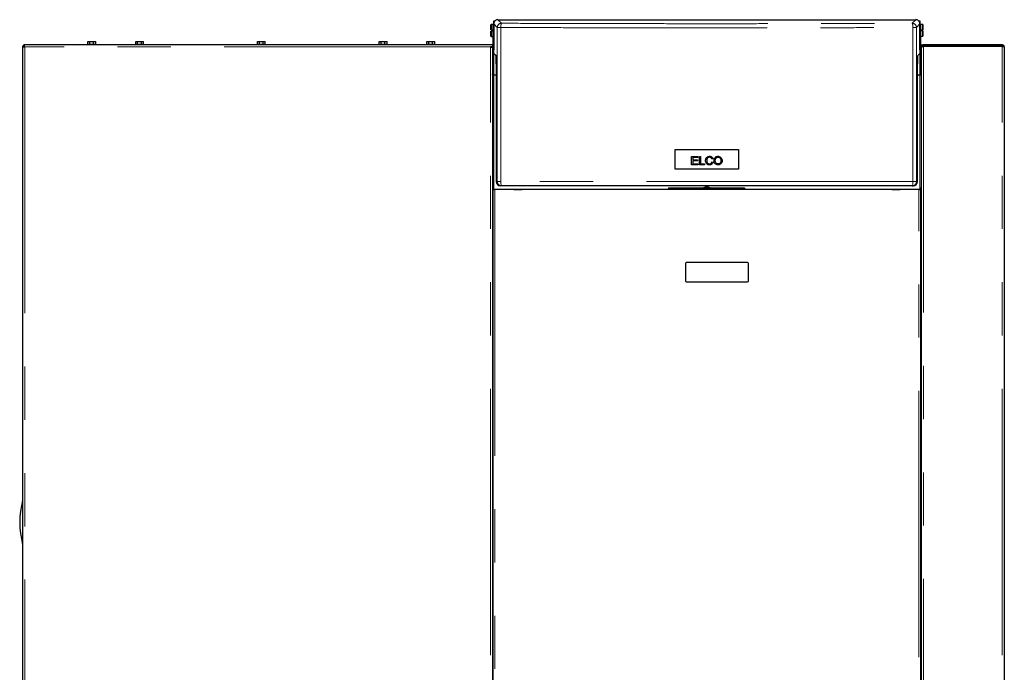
# Model space of a CAD drawing. Header units: millimetres. Extents: x 32 to 243, y 85 to 168.
# Tile 68 of 68: x 219 to 243, y 100 to 116. Entities that reach past the tile are written whole.
import ezdxf

# ---------------------------------------------------------------- set-up
doc = ezdxf.new("R2010")
doc.units = ezdxf.units.MM
doc.linetypes.add('PHANTOM', pattern=[12.7, 6.35, -1.27, 1.27, -1.27, 1.27, -1.27])

msp = doc.modelspace()

# ---------------------------------------------------------------- linework, layer by layer
at = {"color": 7, "linetype": 'Continuous', "lineweight": 25}
for p, q in [((230.341, 115.514), (230.337, 115.51)), ((230.337, 115.389), (230.337, 115.51)), ((230.393, 115.514), (230.341, 115.514)), ((230.341, 115.514), (230.341, 115.389)), ((230.397, 115.51), (230.393, 115.514)), ((230.393, 115.374), (230.393, 115.514)), ((230.396, 115.517), (230.406, 115.517)), ((230.396, 115.517), (230.396, 115.511)), ((230.397, 115.51), (230.397, 115.374)), ((230.406, 115.484), (230.397, 115.484)), ((230.406, 115.606), (230.439, 115.606)), ((230.406, 115.531), (230.406, 115.606)), ((230.406, 115.532), (230.406, 114.916)), ((230.506, 115.632), (240.466, 115.632)), ((240.533, 115.606), (240.566, 115.606)), ((240.566, 115.606), (240.566, 115.531)), ((240.566, 114.916), (240.566, 115.532)), ((240.566, 115.517), (240.576, 115.517)), ((240.575, 115.488), (240.566, 115.488)), ((240.579, 115.518), (240.575, 115.514)), ((240.575, 115.378), (240.575, 115.514)), ((240.576, 115.515), (240.576, 115.517)), ((240.631, 115.518), (240.579, 115.518)), ((240.579, 115.518), (240.579, 115.378)), ((240.635, 115.514), (240.631, 115.518)), ((240.631, 115.393), (240.631, 115.518)), ((240.635, 115.514), (240.635, 115.393)), ((230.341, 115.389), (230.337, 115.389)), ((230.337, 115.238), (230.337, 115.359)), ((230.337, 115.359), (230.341, 115.359)), ((230.337, 115.238), (230.341, 115.234)), ((230.341, 115.389), (230.367, 115.389)), ((230.341, 115.359), (230.341, 115.234)), ((230.367, 115.359), (230.341, 115.359)), ((230.367, 115.359), (230.367, 115.389)), ((230.393, 115.234), (230.393, 115.374)), ((230.393, 115.234), (230.397, 115.238)), ((230.397, 115.374), (230.397, 115.238)), ((230.397, 115.264), (230.406, 115.264)), ((240.566, 115.268), (240.575, 115.268)), ((240.575, 115.242), (240.575, 115.378)), ((240.575, 115.242), (240.579, 115.238)), ((240.576, 115.241), (240.576, 114.311)), ((240.579, 115.378), (240.579, 115.238)), ((240.579, 115.238), (240.631, 115.238)), ((240.605, 115.393), (240.631, 115.393)), ((240.605, 115.393), (240.605, 115.363)), ((240.631, 115.363), (240.605, 115.363)), ((240.635, 115.393), (240.631, 115.393)), ((240.631, 115.238), (240.631, 115.363)), ((240.631, 115.363), (240.635, 115.363)), ((240.631, 115.238), (240.635, 115.242)), ((240.635, 115.363), (240.635, 115.242)), ((230.326, 115.031), (219.208, 115.031)), ((219.208, 115.031), (219.208, 115.006)), ((220.726, 115.051), (220.726, 115.031)), ((220.726, 115.051), (220.926, 115.051)), ((220.732, 115.051), (220.732, 115.111)), ((220.732, 115.111), (220.78, 115.111)), ((220.78, 115.051), (220.78, 115.111)), ((220.78, 115.111), (220.869, 115.111)), ((220.869, 115.051), (220.869, 115.111)), ((220.869, 115.111), (220.92, 115.111)), ((220.92, 115.051), (220.92, 115.111)), ((220.926, 115.031), (220.926, 115.051)), ((221.864, 115.051), (221.864, 115.031)), ((221.864, 115.051), (221.964, 115.051)), ((221.873, 115.051), (221.873, 115.111)), ((221.873, 115.111), (221.914, 115.111)), ((221.914, 115.051), (221.914, 115.111)), ((221.914, 115.111), (222.01, 115.111)), ((221.964, 115.051), (222.064, 115.051)), ((222.01, 115.051), (222.01, 115.111)), ((222.01, 115.111), (222.054, 115.111)), ((222.054, 115.051), (222.054, 115.111)), ((222.064, 115.031), (222.064, 115.051)), ((224.766, 115.051), (224.766, 115.031)), ((224.766, 115.051), (224.779, 115.051)), ((224.772, 115.051), (224.772, 115.111)), ((224.772, 115.111), (224.82, 115.111)), ((224.779, 115.051), (224.966, 115.051)), ((224.82, 115.051), (224.82, 115.111)), ((224.82, 115.111), (224.909, 115.111)), ((224.909, 115.051), (224.909, 115.111)), ((224.909, 115.111), (224.96, 115.111)), ((224.96, 115.051), (224.96, 115.111)), ((224.966, 115.031), (224.966, 115.051)), ((227.668, 115.051), (227.668, 115.031)), ((227.668, 115.051), (227.682, 115.051)), ((227.674, 115.051), (227.674, 115.111)), ((227.674, 115.111), (227.722, 115.111)), ((227.682, 115.051), (227.868, 115.051)), ((227.722, 115.051), (227.722, 115.111)), ((227.722, 115.111), (227.811, 115.111)), ((227.811, 115.051), (227.811, 115.111)), ((227.811, 115.111), (227.862, 115.111)), ((227.862, 115.051), (227.862, 115.111)), ((227.868, 115.031), (227.868, 115.051)), ((228.806, 115.051), (228.806, 115.031)), ((228.806, 115.051), (228.819, 115.051)), ((228.812, 115.051), (228.812, 115.111)), ((228.812, 115.111), (228.86, 115.111)), ((228.819, 115.051), (229.006, 115.051)), ((228.86, 115.051), (228.86, 115.111)), ((228.86, 115.111), (228.949, 115.111)), ((228.949, 115.051), (228.949, 115.111)), ((228.949, 115.111), (229, 115.111)), ((229, 115.051), (229, 115.111)), ((229.006, 115.031), (229.006, 115.051)), ((230.376, 115.031), (230.326, 115.031)), ((230.341, 115.234), (230.393, 115.234)), ((230.376, 115.031), (230.376, 114.981)), ((230.396, 114.311), (230.396, 115.238)), ((240.596, 114.981), (240.596, 115.031)), ((240.596, 115.031), (240.646, 115.031)), ((240.646, 115.006), (240.646, 115.031)), ((242.526, 115.031), (240.646, 115.031)), ((242.526, 115.006), (240.646, 115.006)), ((240.646, 115.006), (240.646, 114.999)), ((240.751, 115.006), (240.751, 114.999)), ((242.526, 115.031), (242.526, 115.006)), ((219.176, 114.999), (219.176, 87.781)), ((219.176, 114.999), (219.201, 114.999)), ((230.376, 114.981), (230.326, 114.981)), ((230.351, 114.981), (230.351, 114.976)), ((230.376, 114.967), (230.376, 114.981)), ((230.376, 114.967), (230.376, 87.77)), ((230.409, 114.829), (230.407, 114.891)), ((230.409, 114.829), (230.46, 114.778)), ((240.512, 114.778), (240.563, 114.829)), ((240.565, 114.891), (240.563, 114.829)), ((240.596, 114.981), (240.608, 114.981)), ((240.596, 114.981), (240.596, 114.967)), ((240.596, 114.967), (240.596, 87.77)), ((240.646, 114.999), (242.526, 114.999)), ((242.576, 114.981), (242.576, 87.781)), ((230.465, 114.578), (230.465, 111.772)), ((240.507, 111.772), (240.507, 114.578)), ((240.596, 114.672), (240.576, 114.672)), ((240.596, 114.582), (240.576, 114.582)), ((230.452, 114.311), (230.386, 114.311)), ((230.465, 114.306), (230.406, 114.306)), ((240.566, 114.306), (240.507, 114.306)), ((240.586, 114.311), (240.52, 114.311)), ((240.596, 114.492), (240.576, 114.492)), ((234.732, 112.536), (236.24, 112.536)), ((234.732, 112.068), (234.732, 112.536)), ((236.24, 112.536), (236.24, 112.068)), ((235.123, 112.372), (235.267, 112.372)), ((235.123, 112.172), (235.123, 112.372)), ((235.149, 112.348), (235.149, 112.287)), ((235.267, 112.348), (235.149, 112.348)), ((235.149, 112.287), (235.26, 112.287)), ((235.149, 112.263), (235.149, 112.195)), ((235.26, 112.263), (235.149, 112.263)), ((235.149, 112.195), (235.272, 112.195)), ((235.26, 112.287), (235.26, 112.263)), ((235.267, 112.372), (235.267, 112.348)), ((235.272, 112.195), (235.272, 112.172)), ((235.308, 112.372), (235.334, 112.372)), ((235.308, 112.172), (235.308, 112.372)), ((235.334, 112.372), (235.334, 112.195)), ((235.334, 112.195), (235.433, 112.195)), ((235.433, 112.195), (235.433, 112.172)), ((235.63, 112.317), (235.604, 112.311)), ((235.607, 112.242), (235.633, 112.235)), ((236.24, 112.068), (234.732, 112.068)), ((235.272, 112.172), (235.123, 112.172)), ((235.433, 112.172), (235.308, 112.172)), ((230.379, 111.607), (230.376, 111.607)), ((230.396, 87.731), (230.396, 111.581)), ((230.396, 111.581), (230.43, 111.581)), ((230.416, 111.597), (230.406, 111.597)), ((230.416, 111.584), (230.406, 111.584)), ((230.416, 111.581), (230.416, 111.597)), ((240.542, 111.581), (230.43, 111.581)), ((230.591, 111.672), (230.565, 111.672)), ((230.881, 111.581), (231.081, 111.581)), ((231.081, 111.581), (231.081, 111.581)), ((234.581, 111.621), (234.561, 111.601)), ((234.561, 111.601), (234.561, 111.581)), ((234.561, 111.601), (236.397, 111.601)), ((234.581, 111.621), (236.377, 111.621)), ((236.397, 111.601), (236.377, 111.621)), ((236.397, 111.581), (236.397, 111.601)), ((239.891, 111.581), (239.891, 111.581)), ((239.891, 111.581), (240.091, 111.581)), ((240.381, 111.672), (240.407, 111.672)), ((240.542, 111.581), (240.576, 111.581)), ((240.566, 111.597), (240.556, 111.597)), ((240.556, 111.597), (240.556, 111.581)), ((240.566, 111.584), (240.556, 111.584)), ((240.576, 111.581), (240.576, 87.731)), ((240.576, 111.487), (240.596, 111.487)), ((240.593, 111.607), (240.596, 111.607)), ((230.376, 111.479), (230.396, 111.479)), ((236.456, 109.841), (234.996, 109.841)), ((234.976, 109.821), (234.976, 109.401)), ((236.476, 109.401), (236.476, 109.821)), ((234.996, 109.381), (236.456, 109.381))]:
    msp.add_line(p, q, dxfattribs=at)
at = {"color": 8, "linetype": 'PHANTOM', "lineweight": 18}
for p, q in [((230.406, 115.532), (230.491, 115.446)), ((230.506, 115.632), (230.591, 115.546)), ((240.466, 115.632), (240.381, 115.546)), ((240.481, 115.446), (240.566, 115.532)), ((230.491, 115.446), (230.576, 115.446)), ((230.491, 111.772), (230.491, 115.446)), ((230.576, 111.772), (230.576, 115.446)), ((240.396, 115.446), (240.396, 111.772)), ((240.396, 115.446), (240.481, 115.446)), ((240.481, 115.446), (240.481, 111.772)), ((242.391, 114.999), (242.391, 115.006)), ((219.226, 114.981), (219.226, 87.731)), ((230.326, 114.981), (219.226, 114.981)), ((230.326, 87.781), (230.326, 114.981)), ((230.409, 114.311), (230.409, 114.828)), ((240.563, 114.828), (240.563, 114.311)), ((240.646, 114.999), (240.646, 87.781)), ((242.526, 87.781), (242.526, 114.999)), ((230.406, 111.597), (230.406, 114.306)), ((230.452, 114.311), (230.452, 114.306)), ((240.52, 114.311), (240.52, 114.306)), ((240.566, 114.306), (240.566, 111.597)), ((230.491, 111.772), (230.465, 111.772)), ((230.576, 111.772), (230.491, 111.772)), ((240.396, 111.772), (230.576, 111.772)), ((240.396, 111.772), (240.481, 111.772)), ((240.481, 111.772), (240.507, 111.772)), ((230.406, 111.597), (230.406, 111.584)), ((230.416, 111.581), (230.881, 111.581)), ((230.43, 111.581), (230.43, 87.731)), ((234.561, 111.581), (231.081, 111.581)), ((239.891, 111.581), (236.397, 111.581)), ((240.091, 111.581), (240.556, 111.581)), ((240.542, 87.731), (240.542, 111.581)), ((240.566, 111.597), (240.566, 111.584))]:
    msp.add_line(p, q, dxfattribs=at)
at = {"color": 7, "linetype": 'Continuous', "lineweight": 25, "flags": 128}
for points in [[(242.438, 114.999), (242.422, 115.003), (242.391, 115.006)], [(230.406, 114.306), (230.4, 114.306), (230.394, 114.307), (230.389, 114.309), (230.385, 114.312), (230.381, 114.314), (230.378, 114.318), (230.377, 114.321), (230.376, 114.325)], [(230.406, 114.306), (230.4, 114.306), (230.394, 114.307), (230.389, 114.309), (230.385, 114.312), (230.381, 114.314), (230.378, 114.318), (230.377, 114.321), (230.376, 114.325)], [(240.596, 114.325), (240.595, 114.321), (240.594, 114.318), (240.591, 114.314), (240.587, 114.312), (240.583, 114.309), (240.577, 114.307), (240.572, 114.306), (240.566, 114.306)], [(240.596, 114.325), (240.595, 114.321), (240.594, 114.318), (240.591, 114.314), (240.587, 114.312), (240.583, 114.309), (240.577, 114.307), (240.572, 114.306), (240.566, 114.306)]]:
    msp.add_lwpolyline(points, dxfattribs=at)
at = {"color": 8, "linetype": 'PHANTOM', "lineweight": 18, "flags": 128}
for points in [[(230.576, 111.772), (230.576, 111.752), (230.577, 111.733), (230.578, 111.716), (230.58, 111.701), (230.583, 111.688), (230.585, 111.679), (230.588, 111.674), (230.591, 111.672)], [(240.396, 111.772), (240.396, 111.752), (240.395, 111.733), (240.394, 111.716), (240.392, 111.701), (240.389, 111.688), (240.387, 111.679), (240.384, 111.674), (240.381, 111.672)]]:
    msp.add_lwpolyline(points, dxfattribs=at)
at = {"color": 8, "linetype": 'PHANTOM', "lineweight": 18}
for centre, start, end in [((230.591, 115.446), 90.0471, 179.9515), ((240.381, 115.446), 0.0481, 89.9526), ((230.591, 111.772), 179.9878, 269.9917), ((240.381, 111.772), 270.0079, 0.0133)]:
    msp.add_arc(centre, 0.1, start, end, dxfattribs=at)
at = {"color": 7, "linetype": 'Continuous', "lineweight": 25}
for centre, radius, start, end in [((219.226, 114.981), 0.05, 111.0129, 158.9871), ((219.226, 114.981), 0.025, 118.5408, 150.5979), ((230.371, 114.336), 0.025, 296.7285, 0), ((230.452, 114.336), 0.025, 270, 302.0879), ((240.52, 114.336), 0.025, 237.9121, 270), ((240.601, 114.336), 0.025, 180, 243.2715), ((230.405, 111.654), 0.0704, 245.5202, 270.6575), ((230.404, 111.631), 0.0342, 223.0148, 273.4485), ((235.486, 111.482), 0.16, 60.3097, 119.6903), ((240.568, 111.631), 0.0342, 266.5508, 316.9842), ((240.567, 111.654), 0.0697, 269.2124, 294.609), ((234.996, 109.821), 0.02, 90, 180), ((236.456, 109.821), 0.02, 0, 90), ((234.996, 109.401), 0.02, 180, 270), ((236.456, 109.401), 0.02, 270, 0), ((221.106, 103.647), 2, 164.7964, 195.2036)]:
    msp.add_arc(centre, radius, start, end, dxfattribs=at)
for centre, major_axis, ratio, start_param, end_param in [((230.506, 115.532), (-0.0708, 0.0708), 0.999315, 5.49813, 6.235723), ((240.466, 115.532), (0.0708, 0.0708), 0.999315, 0.047462, 0.785056), ((230.405, 114.822), (0, 0.1), 0.026186, 5.484697, 5.952363), ((230.46, 114.578), (0, 0.2), 0.026186, 4.712389, 6.257005), ((240.512, 114.578), (0, 0.2), 0.026186, 0.02618, 1.570796), ((240.567, 114.822), (0, 0.1), 0.026186, 0.330822, 0.798488), ((230.565, 111.772), (-0.1, 0), 0.999657, 0, 1.570796), ((240.407, 111.772), (0.1, 0), 0.999657, 4.712389, 6.283185), ((230.406, 111.628), (0, -0.0474), 0.63275, 4.712389, 5.157016), ((240.566, 111.628), (0, 0.0474), 0.63275, 4.267762, 4.712389)]:
    msp.add_ellipse(centre, major_axis=major_axis, ratio=ratio, start_param=start_param, end_param=end_param, dxfattribs=at)
for points, knots in [([(230.406, 115.544), (230.404, 115.54), (230.397, 115.533), (230.397, 115.523), (230.396, 115.517)], [0, 0, 0, 0, 0.401393, 1, 1, 1, 1]), ([(230.396, 115.511), (230.396, 115.512), (230.396, 115.513), (230.399, 115.515), (230.403, 115.517), (230.407, 115.518), (230.409, 115.518)], [0, 0, 0, 0, 0.249987, 0.499966, 0.750014, 1, 1, 1, 1]), ([(230.439, 115.606), (230.434, 115.601), (230.425, 115.591), (230.414, 115.573), (230.407, 115.553), (230.406, 115.539), (230.406, 115.532)], [0, 0, 0, 0, 0.2398483, 0.4864701, 0.7398361, 1, 1, 1, 1]), ([(240.566, 115.532), (240.566, 115.539), (240.565, 115.553), (240.558, 115.573), (240.547, 115.591), (240.538, 115.601), (240.533, 115.606)], [0, 0, 0, 0, 0.260163, 0.513535, 0.760151, 1, 1, 1, 1]), ([(240.563, 115.518), (240.565, 115.518), (240.569, 115.517), (240.573, 115.515), (240.575, 115.513), (240.576, 115.512), (240.576, 115.511)], [0, 0, 0, 0, 0.249986, 0.50005, 0.75001, 1, 1, 1, 1]), ([(240.576, 115.517), (240.575, 115.523), (240.575, 115.533), (240.568, 115.54), (240.566, 115.544)], [0, 0, 0, 0, 0.598586, 1, 1, 1, 1]), ([(219.226, 114.981), (219.225, 114.987), (219.222, 114.998), (219.218, 115.013), (219.214, 115.025), (219.211, 115.03), (219.209, 115.031), (219.208, 115.031)], [0, 0, 0, 0, 0.220239, 0.440453, 0.660715, 0.88094, 1, 1, 1, 1]), ([(219.226, 114.981), (219.225, 114.984), (219.222, 114.99), (219.217, 114.998), (219.213, 115.004), (219.21, 115.006), (219.208, 115.006), (219.208, 115.006)], [0, 0, 0, 0, 0.2363, 0.4726, 0.708815, 0.94494, 1, 1, 1, 1]), ([(240.646, 115.031), (240.64, 115.03), (240.628, 115.029), (240.612, 115.019), (240.601, 115.004), (240.596, 114.991), (240.596, 114.983), (240.596, 114.981)], [0, 0, 0, 0, 0.23196, 0.464025, 0.696063, 0.928096, 1, 1, 1, 1]), ([(240.646, 115.006), (240.643, 115.005), (240.636, 115.005), (240.627, 114.998), (240.624, 114.992), (240.622, 114.989)], [0, 0, 0, 0, 0.314576, 0.663155, 1, 1, 1, 1]), ([(242.519, 114.999), (242.52, 115), (242.522, 115.004), (242.524, 115.006), (242.526, 115.006), (242.526, 115.006)], [0, 0, 0, 0, 0.346799, 0.820273, 1, 1, 1, 1]), ([(242.576, 114.981), (242.575, 114.987), (242.574, 114.998), (242.565, 115.013), (242.552, 115.025), (242.538, 115.03), (242.529, 115.031), (242.526, 115.031)], [0, 0, 0, 0, 0.220248, 0.440473, 0.660745, 0.880981, 1, 1, 1, 1]), ([(242.547, 114.994), (242.546, 114.995), (242.544, 114.999), (242.537, 115.004), (242.53, 115.006), (242.527, 115.006), (242.526, 115.006)], [0, 0, 0, 0, 0.184794, 0.54986, 0.914965, 1, 1, 1, 1]), ([(219.176, 114.999), (219.177, 114.997), (219.178, 114.995), (219.187, 114.991), (219.2, 114.987), (219.214, 114.983), (219.223, 114.981), (219.226, 114.981)], [0, 0, 0, 0, 0.2202411, 0.4404768, 0.6607235, 0.8809688, 1, 1, 1, 1]), ([(219.201, 114.999), (219.201, 114.997), (219.202, 114.994), (219.207, 114.99), (219.215, 114.986), (219.221, 114.983), (219.225, 114.981), (219.226, 114.981)], [0, 0, 0, 0, 0.236285, 0.472594, 0.708791, 0.944999, 1, 1, 1, 1]), ([(230.326, 114.981), (230.332, 114.98), (230.343, 114.978), (230.358, 114.975), (230.37, 114.971), (230.375, 114.969), (230.376, 114.967), (230.376, 114.967)], [0, 0, 0, 0, 0.218138, 0.436342, 0.65448, 0.872647, 1, 1, 1, 1]), ([(240.596, 114.967), (240.597, 114.969), (240.598, 114.974), (240.608, 114.981), (240.622, 114.989), (240.636, 114.995), (240.644, 114.998), (240.646, 114.999)], [0, 0, 0, 0, 0.231978, 0.464023, 0.696048, 0.928086, 1, 1, 1, 1]), ([(242.526, 114.999), (242.532, 114.997), (242.543, 114.995), (242.559, 114.991), (242.57, 114.987), (242.575, 114.983), (242.576, 114.981), (242.576, 114.981)], [0, 0, 0, 0, 0.220239, 0.440459, 0.660718, 0.880942, 1, 1, 1, 1]), ([(235.633, 112.235), (235.63, 112.224), (235.623, 112.205), (235.604, 112.184), (235.581, 112.171), (235.55, 112.167), (235.518, 112.17), (235.491, 112.184), (235.472, 112.206), (235.458, 112.24), (235.454, 112.281), (235.462, 112.319), (235.479, 112.347), (235.502, 112.365), (235.531, 112.375), (235.56, 112.376), (235.589, 112.369), (235.611, 112.354), (235.624, 112.335), (235.628, 112.322), (235.63, 112.317)], [0, 0, 0, 0, 0.062381, 0.110708, 0.159075, 0.207154, 0.283782, 0.330689, 0.377547, 0.443905, 0.532165, 0.602045, 0.656569, 0.711329, 0.762577, 0.822679, 0.873279, 0.924171, 0.969765, 1, 1, 1, 1]), ([(235.604, 112.311), (235.601, 112.318), (235.596, 112.33), (235.583, 112.344), (235.567, 112.351), (235.547, 112.353), (235.527, 112.35), (235.509, 112.34), (235.494, 112.325), (235.485, 112.298), (235.482, 112.265), (235.488, 112.234), (235.499, 112.212), (235.515, 112.198), (235.536, 112.191), (235.557, 112.19), (235.574, 112.195), (235.583, 112.201), (235.586, 112.204)], [0, 0, 0, 0, 0.067413, 0.112505, 0.15764, 0.217336, 0.280501, 0.33562, 0.390705, 0.458332, 0.573196, 0.672364, 0.727779, 0.78363, 0.848182, 0.912025, 0.96582, 1, 1, 1, 1]), ([(235.586, 112.204), (235.589, 112.207), (235.597, 112.215), (235.603, 112.228), (235.606, 112.238), (235.607, 112.242)], [0, 0, 0, 0, 0.288489, 0.764333, 1, 1, 1, 1]), ([(235.669, 112.219), (235.665, 112.233), (235.655, 112.261), (235.659, 112.303), (235.674, 112.337), (235.697, 112.36), (235.727, 112.374), (235.762, 112.377), (235.796, 112.368), (235.823, 112.349), (235.833, 112.333), (235.837, 112.325)], [0, 0, 0, 0, 0.135508, 0.287748, 0.387825, 0.488269, 0.584158, 0.698545, 0.81396, 0.916789, 1, 1, 1, 1]), ([(235.837, 112.325), (235.842, 112.312), (235.851, 112.287), (235.849, 112.248), (235.838, 112.215), (235.819, 112.19), (235.794, 112.175), (235.764, 112.167), (235.731, 112.168), (235.699, 112.182), (235.679, 112.201), (235.672, 112.214), (235.669, 112.219)], [0, 0, 0, 0, 0.12933, 0.250907, 0.361914, 0.452386, 0.543017, 0.636347, 0.741579, 0.85333, 0.950495, 1, 1, 1, 1]), ([(235.802, 112.212), (235.796, 112.206), (235.785, 112.196), (235.762, 112.19), (235.74, 112.191), (235.72, 112.198), (235.703, 112.212), (235.69, 112.232), (235.683, 112.265), (235.686, 112.298), (235.696, 112.323), (235.703, 112.331), (235.705, 112.333)], [0, 0, 0, 0, 0.101924, 0.192883, 0.283163, 0.370663, 0.458127, 0.551311, 0.668801, 0.874856, 0.958897, 1, 1, 1, 1]), ([(235.705, 112.333), (235.711, 112.338), (235.724, 112.348), (235.747, 112.353), (235.771, 112.352), (235.792, 112.342), (235.808, 112.326), (235.819, 112.303), (235.823, 112.272), (235.82, 112.241), (235.81, 112.221), (235.804, 112.213), (235.802, 112.212)], [0, 0, 0, 0, 0.0988028, 0.1979126, 0.2943603, 0.3983019, 0.489523, 0.5778439, 0.7223383, 0.8754827, 0.9729896, 1, 1, 1, 1]), ([(240.381, 111.672), (240.079, 111.672), (239.475, 111.672), (238.564, 111.672), (237.65, 111.672), (236.733, 111.672), (235.814, 111.672), (234.913, 111.672), (234.029, 111.672), (233.165, 111.672), (232.304, 111.672), (231.445, 111.672), (230.876, 111.672), (230.591, 111.672)], [0, 0, 0, 0, 0.0931967, 0.1863665, 0.2796705, 0.3731374, 0.4666034, 0.5601033, 0.6482211, 0.736357, 0.8242815, 0.9121267, 1, 1, 1, 1])]:
    msp.add_open_spline(points, degree=3, knots=knots, dxfattribs=at)
at = {"color": 8, "linetype": 'PHANTOM', "lineweight": 18}
for points, knots in [([(230.591, 115.546), (230.589, 115.545), (230.586, 115.542), (230.583, 115.529), (230.58, 115.516), (230.578, 115.501), (230.576, 115.478), (230.576, 115.459), (230.576, 115.446)], [0, 0, 0, 0, 0.239816, 0.384584, 0.499982, 0.631427, 0.760195, 1, 1, 1, 1]), ([(230.591, 115.546), (230.893, 115.545), (231.497, 115.543), (232.408, 115.54), (233.322, 115.538), (234.239, 115.537), (235.158, 115.536), (236.059, 115.536), (236.943, 115.537), (237.807, 115.538), (238.668, 115.54), (239.527, 115.543), (240.096, 115.545), (240.381, 115.546)], [0, 0, 0, 0, 0.093197, 0.186367, 0.279671, 0.373138, 0.466603, 0.560103, 0.648221, 0.736357, 0.824281, 0.912126, 1, 1, 1, 1]), ([(240.381, 115.546), (240.383, 115.545), (240.386, 115.542), (240.389, 115.529), (240.392, 115.516), (240.394, 115.501), (240.396, 115.478), (240.396, 115.459), (240.396, 115.446)], [0, 0, 0, 0, 0.239816, 0.384583, 0.499982, 0.631426, 0.760194, 1, 1, 1, 1]), ([(230.576, 115.446), (230.88, 115.445), (231.487, 115.443), (232.403, 115.44), (233.32, 115.438), (234.239, 115.437), (235.158, 115.436), (236.059, 115.436), (236.943, 115.437), (237.809, 115.438), (238.674, 115.44), (239.537, 115.443), (240.11, 115.445), (240.396, 115.446)], [0, 0, 0, 0, 0.09349, 0.186908, 0.280254, 0.373528, 0.46673, 0.55989, 0.647785, 0.735743, 0.823765, 0.911851, 1, 1, 1, 1])]:
    msp.add_open_spline(points, degree=3, knots=knots, dxfattribs=at)

doc.saveas('drawing.dxf')
